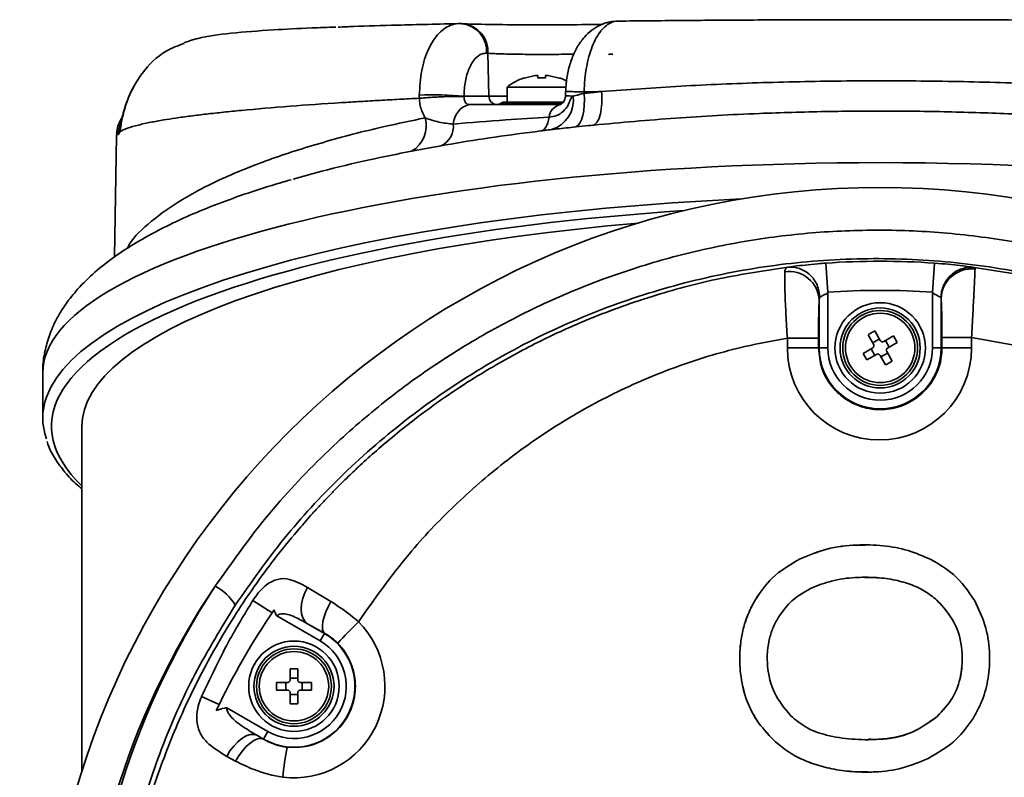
# Model space of a CAD drawing. Header units: millimetres. Extents: x 8 to 345, y 77 to 290.
# Tile 21 of 30: x 286.22 to 288.76, y 138.24 to 140.19. Entities that reach past the tile are written whole.
import ezdxf

# ---------------------------------------------------------------- set-up
doc = ezdxf.new("R2010")
doc.units = ezdxf.units.MM

msp = doc.modelspace()

# ---------------------------------------------------------------- linework, layer by layer
at = {"color": 7, "linetype": 'Continuous', "lineweight": 35}
for p, q in [((287.356611, 140.184744), (287.36015, 140.184691)), ((287.363491, 140.18454), (287.36015, 140.184691)), ((287.427678, 140.108438), (287.424337, 140.108589)), ((287.427678, 140.108438), (287.430186, 139.997846)), ((287.739123, 140.105556), (287.748962, 140.106172)), ((287.739123, 140.105556), (287.739123, 140.10608)), ((287.549637, 140.050795), (287.521307, 140.044622)), ((287.521307, 140.044622), (287.549637, 140.050795)), ((287.556342, 140.050795), (287.556342, 140.044622)), ((287.576012, 140.044622), (287.576012, 140.050795)), ((287.582717, 140.050795), (287.611047, 140.044622)), ((287.611047, 140.044622), (287.582717, 140.050795)), ((286.523816, 140.037414), (286.523949, 140.037152)), ((287.476772, 140.021307), (287.476772, 139.982785)), ((287.476772, 140.021307), (287.629135, 140.021307)), ((287.365858, 139.997846), (287.365797, 139.996782)), ((287.365858, 139.997846), (287.430186, 139.997846)), ((287.430186, 139.997846), (287.476772, 139.997846)), ((287.627706, 140.009819), (287.627327, 139.998388)), ((287.675546, 140.008594), (287.67542, 140.004907)), ((287.379345, 139.97608), (287.612628, 139.97608)), ((287.62111, 139.98055), (287.463045, 139.98055)), ((287.46975, 139.982785), (287.623281, 139.982785)), ((286.482824, 139.923982), (286.479284, 139.906076)), ((286.470998, 139.895339), (286.465558, 139.583644)), ((286.476074, 139.899216), (286.472124, 139.899216)), ((286.479284, 139.906076), (286.476074, 139.899216)), ((287.582888, 139.910705), (287.567216, 139.908889)), ((288.297616, 139.567535), (288.302976, 139.492571)), ((288.578144, 139.567535), (288.572784, 139.492571)), ((288.303194, 139.489517), (288.303194, 139.349135)), ((288.572566, 139.349135), (288.572566, 139.489517)), ((288.280851, 139.349135), (288.280851, 139.472281)), ((288.59491, 139.476087), (288.59491, 139.349135)), ((288.406928, 139.383077), (288.421093, 139.358542)), ((288.438127, 139.368377), (288.423962, 139.392911)), ((288.19882, 139.349135), (288.19882, 139.374008)), ((288.279071, 139.37397), (288.279071, 139.349135)), ((288.418778, 139.362552), (288.435812, 139.372386)), ((288.471822, 139.380087), (288.447287, 139.365922)), ((288.451297, 139.368237), (288.461131, 139.351203)), ((288.457122, 139.348888), (288.481656, 139.363053)), ((288.481656, 139.363053), (288.471822, 139.380087)), ((288.67317, 139.376198), (288.597015, 139.376198)), ((288.597015, 139.349135), (288.597015, 139.376198)), ((288.67317, 139.376198), (288.67317, 139.349135)), ((288.279071, 139.349135), (288.19882, 139.349135)), ((288.279071, 139.349135), (288.280851, 139.349135)), ((288.280851, 139.349135), (288.303194, 139.349135)), ((288.418639, 139.349382), (288.394104, 139.335217)), ((288.394104, 139.335217), (288.403939, 139.318183)), ((288.403939, 139.318183), (288.428473, 139.332348)), ((288.424464, 139.330033), (288.414629, 139.347067)), ((288.456982, 139.335719), (288.439948, 139.325884)), ((288.468832, 139.315194), (288.454667, 139.339729)), ((288.59491, 139.349135), (288.572566, 139.349135)), ((288.597015, 139.349135), (288.59491, 139.349135)), ((288.597015, 139.349135), (288.67317, 139.349135)), ((288.437633, 139.329894), (288.451798, 139.305359)), ((286.280974, 139.28451), (286.280974, 139.16881)), ((286.381555, 139.145671), (286.381555, 138.256706)), ((288.232169, 138.805991), (288.23211, 138.805991)), ((288.398631, 138.758217), (288.398572, 138.758217)), ((286.962981, 138.732145), (287.023194, 138.695893)), ((288.117485, 138.702161), (288.117426, 138.702161)), ((288.584071, 138.699153), (288.584013, 138.699153)), ((286.821952, 138.69815), (286.871536, 138.66636)), ((286.995389, 138.594073), (286.883777, 138.658513)), ((286.962804, 138.638687), (287.006561, 138.613424)), ((287.006917, 138.614041), (286.962804, 138.638687)), ((287.006561, 138.613424), (286.995389, 138.594073)), ((287.006917, 138.614041), (287.006561, 138.613424)), ((286.937881, 138.522302), (286.918211, 138.522302)), ((286.918211, 138.522302), (286.918211, 138.493972)), ((286.937881, 138.493972), (286.937881, 138.522302)), ((286.918211, 138.498602), (286.937881, 138.498602)), ((286.911506, 138.487267), (286.883176, 138.487267)), ((286.906876, 138.467598), (286.906876, 138.487267)), ((286.972916, 138.487267), (286.944586, 138.487267)), ((286.949216, 138.487267), (286.949216, 138.467598)), ((286.690241, 138.451171), (286.73555, 138.43062)), ((286.883176, 138.467598), (286.911506, 138.467598)), ((286.918211, 138.460892), (286.918211, 138.432562)), ((286.937881, 138.456262), (286.918211, 138.456262)), ((286.937881, 138.432562), (286.937881, 138.460892)), ((286.944586, 138.467598), (286.972916, 138.467598)), ((286.755166, 138.421723), (286.860703, 138.360791)), ((286.918211, 138.432562), (286.937881, 138.432562)), ((288.584665, 138.39933), (288.584607, 138.39933)), ((286.849531, 138.341441), (286.832623, 138.351203)), ((286.832623, 138.351203), (286.849394, 138.341203)), ((286.849531, 138.341441), (286.860703, 138.360791)), ((286.849394, 138.341203), (286.849531, 138.341441)), ((288.163841, 138.338187), (288.163783, 138.338187)), ((288.407578, 138.339848), (288.407637, 138.339848)), ((286.777798, 138.284456), (286.755029, 138.296846))]:
    msp.add_line(p, q, dxfattribs=at)
at = {"color": 7, "linetype": 'Continuous', "lineweight": 35, "flags": 128}
for points in [[(287.739123, 140.10608), (287.740352, 140.106091), (287.741581, 140.106103), (287.742811, 140.106114), (287.744041, 140.106126), (287.745271, 140.106137), (287.746501, 140.106149), (287.747731, 140.10616), (287.748962, 140.106172)], [(287.653746, 139.918402), (287.659342, 139.921979), (287.66436, 139.928178), (287.668645, 139.936807), (287.672064, 139.947598), (287.67451, 139.960216), (287.675909, 139.974269), (287.676215, 139.989322), (287.67542, 140.004907)], [(287.562875, 139.908203), (287.566581, 139.908765), (287.570109, 139.910537), (287.57341, 139.913496), (287.576438, 139.917601), (287.579153, 139.922796), (287.581518, 139.929008), (287.583499, 139.936154), (287.585069, 139.944135)], [(286.476074, 139.899216), (286.477723, 139.913908), (286.480722, 139.92448)], [(286.962981, 138.732145), (286.955927, 138.718378), (286.950673, 138.704142), (286.947426, 138.689996), (286.946313, 138.676492), (286.947377, 138.664161), (286.950577, 138.653484), (286.955787, 138.64488), (286.962804, 138.638687)], [(287.023194, 138.695893), (287.016125, 138.682491), (287.010185, 138.669062), (287.005597, 138.656112), (287.002535, 138.64413), (287.001115, 138.63357), (287.001389, 138.624828), (287.003348, 138.618235), (287.006917, 138.614041)], [(286.832623, 138.351203), (286.824515, 138.353563), (286.815099, 138.352965), (286.804771, 138.349435), (286.793969, 138.34312), (286.783149, 138.334287), (286.772765, 138.32331), (286.763259, 138.310652), (286.755029, 138.296846)], [(286.849394, 138.341203), (286.842478, 138.342888), (286.834224, 138.34169), (286.824976, 138.337657), (286.815118, 138.330958), (286.805059, 138.321871), (286.795218, 138.310774), (286.786003, 138.298127), (286.777798, 138.284456)]]:
    msp.add_lwpolyline(points, dxfattribs=at)
at = {"color": 7, "linetype": 'Continuous', "lineweight": 35}
for centre, radius in [((288.43788, 137.605729), 2.156907), ((288.43788, 139.349135), 0.116543), ((288.43788, 139.349135), 0.103132), ((288.43788, 139.349135), 0.096427), ((288.43788, 139.349135), 0.089405), ((286.928046, 138.477432), 0.116543), ((286.928046, 138.477432), 0.103132), ((286.928046, 138.477432), 0.096427), ((286.928046, 138.477432), 0.089405)]:
    msp.add_circle(centre, radius, dxfattribs=at)
for centre, radius, start, end in [((287.351896, 140.11261), 0.072552, 356.822856, 83.467307), ((287.355237, 140.112459), 0.072552, 356.822857, 83.467308), ((287.566177, 139.906791), 0.145284, 108.047821, 127.979872), ((287.566177, 139.906791), 0.145284, 63.538332, 71.960662), ((287.289244, 139.119877), 0.881306, 85.012882, 92.4969), ((287.451092, 139.996948), 0.020926, 177.539807, 265.734381), ((287.569012, 139.987259), 0.078716, 286.725086, 7.83931), ((287.626071, 139.442521), 0.555868, 87.843074, 89.870531), ((287.392217, 139.923818), 0.053823, 103.836025, 177.663416), ((287.449634, 139.998431), 0.022351, 270, 306.869898), ((287.46975, 139.97161), 0.011176, 90, 126.869898), ((287.622813, 139.939434), 0.038035, 105.531894, 172.900061), ((287.193692, 139.921058), 0.074967, 299.886395, 16.143958), ((286.549324, 139.89785), 0.07823, 147.10963, 177.568126), ((287.283546, 139.920017), 0.055218, 295.473953, 6.233961), ((288.43788, 137.605729), 1.966814, 85.910463, 94.089537), ((288.203541, 139.468548), 0.0774, 2.764476, 98.311833), ((288.672964, 139.474598), 0.078068, 83.127118, 178.907414), ((288.43788, 137.605729), 1.891659, 85.859937, 94.140063), ((288.435995, 139.349135), 0.237175, 180, 0), ((288.43788, 139.349135), 0.15703, 180, 0), ((288.43788, 139.349135), 0.134686, 180, 0), ((288.403171, 137.605729), 2.022798, 146.059527, 213.940473), ((286.667621, 138.622253), 0.126625, 30.423011, 63.0443), ((288.43788, 137.605729), 1.891659, 145.613766, 154.678223), ((286.92616, 138.477432), 0.23614, 263.471171, 44.63353), ((287.856022, 137.845596), 1.10305, 133.680593, 137.668462), ((286.928046, 138.477432), 0.15703, 240, 60), ((286.928046, 138.477432), 0.134686, 240, 60), ((287.699348, 138.170344), 0.803314, 169.225016, 174.823405)]:
    msp.add_arc(centre, radius, start, end, dxfattribs=at)
for centre, major_axis, ratio, start_param, end_param in [((287.566177, 140.187715), (0.23821, 0), 0.02618593, 3.66578516, 5.4371549), ((288.43788, 139.28451), (2.156907, 0), 0.25128914, 1.57079633, 3.141472), ((288.43788, 139.28451), (2.156907, 0), 0.25128914, 0.71461919, 1.57079633), ((288.43788, 139.16881), (2.156907, 0), 0.26517252, 1.73712211, 3.047386), ((288.43788, 139.147221), (2.134555, 0), 0.26794919, 1.80895157, 2.58689574), ((288.43788, 139.145671), (2.056325, 0), 0.26794919, 1.87845432, 3.14159265), ((288.43788, 139.147221), (2.134555, 0), 0.26794919, 2.58689574, 3.41316323), ((288.43788, 139.16881), (2.156907, 0), 0.26517252, 3.047386, 3.23550101), ((288.451371, 137.605729), (2.062969, 0), 0.99998906, 2.56226036, 3.72092494)]:
    msp.add_ellipse(centre, major_axis=major_axis, ratio=ratio, start_param=start_param, end_param=end_param, dxfattribs=at)
for points, knots in [([(287.763831, 140.191227), (287.817034, 140.19178), (287.923419, 140.192886), (288.09114, 140.194008), (288.262977, 140.194717), (288.456776, 140.194974), (288.669337, 140.194601), (288.897695, 140.193469), (289.042781, 140.192075), (289.115285, 140.191379)], [0, 0, 0, 0, 0.123708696, 0.247366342, 0.373457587, 0.499440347, 0.666222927, 0.833201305, 1, 1, 1, 1]), ([(287.03555, 140.175748), (287.014651, 140.175001), (286.956233, 140.172911), (286.864188, 140.168341), (286.76405, 140.160523), (286.685866, 140.149983), (286.655744, 140.139267), (286.644254, 140.13518)], [0, 0, 0, 0, 0.11362855, 0.31762392, 0.58125627, 0.84026881, 1, 1, 1, 1]), ([(287.041983, 140.175813), (287.055239, 140.176328), (287.100583, 140.178089), (287.202869, 140.181169), (287.301207, 140.183456), (287.356609, 140.184744)], [0, 0, 0, 0, 0.15281038, 0.52270435, 1, 1, 1, 1]), ([(287.25085, 140.000346), (287.252153, 140.022083), (287.254756, 140.065516), (287.273448, 140.121728), (287.300842, 140.163353), (287.330373, 140.182443), (287.349574, 140.185021), (287.356624, 140.184744), (287.356624, 140.184744)], [0, 0, 0, 0, 0.21789327, 0.43537159, 0.65333324, 0.87305674, 0.99999554, 1, 1, 1, 1]), ([(287.764317, 140.190931), (287.75659, 140.190693), (287.740197, 140.190188), (287.716505, 140.181799), (287.694375, 140.168316), (287.675154, 140.150058), (287.658549, 140.12713), (287.644761, 140.099163), (287.634609, 140.066691), (287.629025, 140.036113), (287.628252, 140.016894), (287.627967, 140.009812)], [0, 0, 0, 0, 0.09340351, 0.19814374, 0.30387983, 0.41077157, 0.52712298, 0.65257553, 0.78691434, 0.92148127, 1, 1, 1, 1]), ([(287.763831, 140.191227), (287.763831, 140.191227), (287.754258, 140.191715), (287.734826, 140.185484), (287.708685, 140.155579), (287.688425, 140.108549), (287.677877, 140.056593), (287.675708, 140.022114), (287.675545, 140.008595), (287.675545, 140.008594)], [0, 0, 0, 0, 0.00000459, 0.21533276, 0.43050007, 0.6460224, 0.86113448, 0.99999541, 1, 1, 1, 1]), ([(286.64487, 140.133763), (286.629097, 140.127893), (286.586984, 140.11222), (286.548267, 140.07342), (286.52834, 140.043701), (286.523949, 140.037152)], [0, 0, 0, 0, 0.3182744, 0.84977469, 1, 1, 1, 1]), ([(287.424337, 140.108589), (287.420485, 140.108323), (287.409971, 140.107595), (287.39373, 140.095694), (287.378562, 140.070852), (287.368138, 140.037034), (287.366618, 140.01091), (287.365858, 139.997846)], [0, 0, 0, 0, 0.12744583, 0.34791756, 0.56599041, 0.78297711, 1, 1, 1, 1]), ([(287.649217, 140.106331), (287.642746, 140.106151), (287.621616, 140.105564), (287.576971, 140.105239), (287.522927, 140.105425), (287.473375, 140.106338), (287.442949, 140.10748), (287.430586, 140.108256), (287.427678, 140.108438)], [0, 0, 0, 0, 0.09296925, 0.3036109, 0.51413667, 0.72463808, 0.93521718, 1, 1, 1, 1]), ([(287.556342, 140.050795), (287.55627, 140.050872), (287.556124, 140.051027), (287.554982, 140.051126), (287.553301, 140.051107), (287.551415, 140.050985), (287.550157, 140.05085), (287.549637, 140.050795)], [0, 0, 0, 0, 0.21361365, 0.42729606, 0.63945843, 0.85095919, 1, 1, 1, 1]), ([(287.556342, 140.044622), (287.559621, 140.044769), (287.566177, 140.045064), (287.572733, 140.044769), (287.576012, 140.044622)], [0, 0, 0, 0, 0.49999997, 1, 1, 1, 1]), ([(287.582717, 140.050795), (287.581969, 140.050872), (287.580473, 140.051027), (287.57847, 140.051126), (287.576958, 140.051107), (287.576134, 140.050985), (287.576047, 140.05085), (287.576012, 140.050795)], [0, 0, 0, 0, 0.213613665, 0.427296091, 0.639458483, 0.850959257, 1, 1, 1, 1]), ([(286.523949, 140.037152), (286.517814, 140.026362), (286.504127, 140.002294), (286.490619, 139.963317), (286.482928, 139.928106), (286.480314, 139.911397), (286.479291, 139.906076), (286.479291, 139.906076)], [0, 0, 0, 0, 0.23172773, 0.5169041, 0.78350805, 0.99999163, 1, 1, 1, 1]), ([(286.520136, 140.030336), (286.517325, 140.025774), (286.508489, 140.011438), (286.4983, 139.986643), (286.489751, 139.960293), (286.484965, 139.940558), (286.482619, 139.929518), (286.481463, 139.924361), (286.481443, 139.924283), (286.481437, 139.924258)], [0, 0, 0, 0, 0.11479578, 0.36074837, 0.57997802, 0.75215425, 0.88662184, 0.96320756, 1, 1, 1, 1]), ([(287.720388, 140.009828), (287.787987, 140.01472), (287.923188, 140.024505), (288.135624, 140.033451), (288.352341, 140.037826), (288.571159, 140.037324), (288.767513, 140.032731), (288.93966, 140.02551), (289.038668, 140.019814), (289.087435, 140.016614), (289.087436, 140.016614)], [0, 0, 0, 0, 0.15424312, 0.30849333, 0.46470876, 0.62141586, 0.77763286, 0.88881739, 0.99999904, 1, 1, 1, 1]), ([(287.250988, 139.992366), (287.233729, 139.9915), (287.199037, 139.989758), (287.148486, 139.987007), (287.098811, 139.984138), (287.019125, 139.979222), (286.912111, 139.97171), (286.822667, 139.964041), (286.769063, 139.958802), (286.746305, 139.956472), (286.724119, 139.954087), (286.702546, 139.951647), (286.68163, 139.949153), (286.661417, 139.946604), (286.641951, 139.943999), (286.618395, 139.940648), (286.589877, 139.936173), (286.556983, 139.930212), (286.525009, 139.923148), (286.496325, 139.91498), (286.485186, 139.909144), (286.47928, 139.906049)], [0, 0, 0, 0, 0.03998945, 0.08038267, 0.12117982, 0.16238105, 0.28316644, 0.41255857, 0.43899971, 0.46577357, 0.4928802, 0.52031962, 0.54809188, 0.57619702, 0.60463505, 0.63340603, 0.6850779, 0.74757266, 0.82089084, 0.90503305, 1, 1, 1, 1]), ([(287.250989, 139.992375), (287.250989, 139.992376), (287.250881, 139.995032), (287.250865, 139.997689), (287.25085, 140.000346)], [0, 0, 0, 0, 0.00016791, 1, 1, 1, 1]), ([(287.25099, 139.992376), (287.255587, 139.992792), (287.264781, 139.993625), (287.280631, 139.994742), (287.297117, 139.995696), (287.31369, 139.996439), (287.329576, 139.996942), (287.344007, 139.997174), (287.356609, 139.99715), (287.362733, 139.996905), (287.365794, 139.996782)], [0, 0, 0, 0, 0.124999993, 0.249999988, 0.374999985, 0.499999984, 0.624999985, 0.749999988, 0.874999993, 1, 1, 1, 1]), ([(287.265703, 139.941903), (287.264804, 139.943507), (287.258705, 139.954396), (287.252866, 139.971551), (287.251418, 139.987616), (287.25099, 139.992366)], [0, 0, 0, 0, 0.1085241, 0.736418, 1, 1, 1, 1]), ([(287.365794, 139.996783), (287.365933, 139.994399), (287.366143, 139.990779), (287.367638, 139.985363), (287.370012, 139.980678), (287.374087, 139.976851), (287.377602, 139.976336), (287.379345, 139.97608)], [0, 0, 0, 0, 0.20605329, 0.31288966, 0.54204854, 0.77289479, 1, 1, 1, 1]), ([(287.585069, 139.944135), (287.591644, 139.944908), (287.604798, 139.946454), (287.622089, 139.957911), (287.635542, 139.97399), (287.640019, 139.991735), (287.645621, 139.996764), (287.646992, 139.997996)], [0, 0, 0, 0, 0.230207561, 0.460499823, 0.688857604, 0.923839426, 1, 1, 1, 1]), ([(287.627217, 139.998474), (287.627112, 139.996708), (287.626874, 139.992715), (287.62486, 139.986966), (287.621737, 139.981759), (287.617445, 139.977597), (287.613817, 139.976085), (287.613172, 139.976168), (287.612884, 139.976205)], [0, 0, 0, 0, 0.09666136, 0.21853468, 0.35794029, 0.5193524, 0.78583089, 1, 1, 1, 1]), ([(287.628141, 140.009802), (287.628062, 140.00982), (287.627842, 140.00987), (287.631335, 140.009824), (287.638149, 140.009674), (287.648188, 140.009408), (287.660667, 140.00905), (287.670586, 140.008746), (287.675545, 140.008594)], [0, 0, 0, 0, 0.09903606, 0.27922885, 0.45942163, 0.63961442, 0.81980721, 1, 1, 1, 1]), ([(287.646992, 139.997996), (287.648977, 139.998475), (287.657076, 140.00043), (287.667529, 140.002981), (287.67542, 140.004907)], [0, 0, 0, 0, 0.24510933, 1, 1, 1, 1]), ([(287.67542, 140.004907), (287.686366, 140.006132), (287.701306, 140.007804), (287.716363, 140.009401), (287.720388, 140.009828)], [0, 0, 0, 0, 0.73269754, 1, 1, 1, 1]), ([(287.720386, 140.009828), (287.709417, 140.009533), (287.694422, 140.009129), (287.679541, 140.008707), (287.675546, 140.008594)], [0, 0, 0, 0, 0.7315556, 1, 1, 1, 1]), ([(286.498334, 139.605108), (286.500347, 139.609137), (286.51231, 139.633087), (286.558666, 139.675774), (286.636902, 139.732231), (286.738914, 139.785331), (286.860725, 139.83457), (287.000691, 139.879464), (287.137492, 139.915126), (287.230322, 139.934514), (287.265703, 139.941903)], [0, 0, 0, 0, 0.0301298, 0.17912953, 0.32856693, 0.47754986, 0.62193211, 0.76673432, 0.91109387, 1, 1, 1, 1]), ([(287.265703, 139.941903), (287.277542, 139.937835), (287.301249, 139.92969), (287.326032, 139.927239), (287.338438, 139.926013)], [0, 0, 0, 0, 0.49939087, 1, 1, 1, 1]), ([(287.338438, 139.926013), (287.383043, 139.929733), (287.462803, 139.936386), (287.547665, 139.941764), (287.585069, 139.944135)], [0, 0, 0, 0, 0.55924452, 1, 1, 1, 1]), ([(289.106369, 139.92992), (289.055847, 139.934171), (288.954468, 139.942702), (288.795932, 139.951667), (288.633187, 139.95759), (288.46565, 139.960015), (288.296287, 139.958798), (288.110103, 139.953272), (287.909072, 139.942521), (287.770018, 139.929712), (287.700056, 139.923267)], [0, 0, 0, 0, 0.11103669, 0.2228111, 0.33832928, 0.45384858, 0.57271155, 0.69157418, 0.84482164, 1, 1, 1, 1]), ([(286.472124, 139.899216), (286.47291, 139.909625), (286.473966, 139.923612), (286.482209, 139.934509), (286.484318, 139.937297)], [0, 0, 0, 0, 0.74418563, 1, 1, 1, 1]), ([(287.653746, 139.918402), (287.637105, 139.916679), (287.615205, 139.914411), (287.596224, 139.912364), (287.591665, 139.911873)], [0, 0, 0, 0, 0.75980956, 1, 1, 1, 1]), ([(287.700056, 139.923267), (287.695912, 139.922845), (287.680406, 139.921266), (287.66502, 139.919613), (287.653746, 139.918402)], [0, 0, 0, 0, 0.26729756, 1, 1, 1, 1]), ([(286.472125, 139.899214), (286.471922, 139.898832), (286.471513, 139.898064), (286.47124, 139.896906), (286.470832, 139.895993), (286.471138, 139.895469), (286.471216, 139.895336)], [0, 0, 0, 0, 0.29551851, 0.59422715, 0.89612601, 1, 1, 1, 1]), ([(286.472126, 139.899216), (286.472126, 139.899216), (286.471455, 139.899766), (286.472091, 139.900289), (286.472728, 139.900812)], [0, 0, 0, 0, 0.00002156, 1, 1, 1, 1]), ([(287.562875, 139.908203), (287.523572, 139.903084), (287.444768, 139.89282), (287.360768, 139.879444), (287.315676, 139.871621), (287.307296, 139.870167)], [0, 0, 0, 0, 0.44753231, 0.89732403, 1, 1, 1, 1]), ([(287.591665, 139.911873), (287.586197, 139.911237), (287.580239, 139.910543), (287.573756, 139.909658), (287.573223, 139.909585)], [0, 0, 0, 0, 0.91770251, 1, 1, 1, 1]), ([(287.307296, 139.870167), (287.294274, 139.867842), (287.268241, 139.863193), (287.243442, 139.858437), (287.231046, 139.85606)], [0, 0, 0, 0, 0.5001713, 1, 1, 1, 1]), ([(287.231046, 139.85606), (287.194504, 139.848731), (287.113959, 139.832578), (287.01172, 139.808345), (286.950326, 139.790599), (286.925982, 139.783562)], [0, 0, 0, 0, 0.33384929, 0.7358459, 1, 1, 1, 1]), ([(286.920483, 139.782405), (286.907355, 139.778705), (286.865116, 139.766799), (286.799024, 139.745031), (286.722004, 139.71706), (286.650127, 139.68717), (286.583155, 139.655299), (286.521345, 139.621162), (286.464921, 139.584427), (286.414491, 139.544826), (286.3728, 139.504097), (286.339899, 139.463132), (286.315291, 139.423032), (286.297099, 139.382131), (286.285563, 139.339295), (286.280338, 139.306418), (286.281396, 139.287896), (286.281581, 139.284654)], [0, 0, 0, 0, 0.03480307, 0.11198223, 0.18988074, 0.26861295, 0.34830645, 0.4290747, 0.51092962, 0.59355467, 0.67528983, 0.74374088, 0.80762202, 0.86784962, 0.92560665, 0.98697709, 1, 1, 1, 1]), ([(286.72502, 138.735121), (286.76762, 138.795322), (286.853331, 138.916449), (286.994255, 139.066681), (287.135568, 139.19272), (287.275057, 139.297137), (287.423936, 139.389919), (287.580008, 139.469453), (287.740549, 139.534674), (287.905766, 139.586239), (288.076101, 139.623852), (288.250111, 139.646936), (288.425057, 139.654976), (288.601404, 139.648101), (288.778251, 139.625711), (288.952781, 139.587902), (289.122125, 139.535408), (289.286866, 139.468456), (289.447036, 139.386341), (289.596961, 139.291888), (289.734645, 139.187744), (289.860944, 139.074561), (289.979603, 138.95034), (290.050203, 138.858488), (290.085502, 138.812563)], [0, 0, 0, 0, 0.055309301, 0.111283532, 0.154865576, 0.198448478, 0.24329866, 0.288149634, 0.331857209, 0.375565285, 0.420484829, 0.465404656, 0.510075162, 0.554745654, 0.60069525, 0.646644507, 0.691419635, 0.736194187, 0.782300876, 0.828406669, 0.870710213, 0.913013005, 0.956506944, 1, 1, 1, 1]), ([(290.016306, 138.777906), (289.970503, 138.835812), (289.878749, 138.95181), (289.718511, 139.104122), (289.541175, 139.241195), (289.345788, 139.358026), (289.135284, 139.453003), (288.916197, 139.5228), (288.691292, 139.566002), (288.463632, 139.583232), (288.237412, 139.574483), (288.015503, 139.539779), (287.800362, 139.481012), (287.592983, 139.398585), (287.396258, 139.292669), (287.212161, 139.165361), (287.046446, 139.020167), (286.899126, 138.860997), (286.817582, 138.74458), (286.776811, 138.686373)], [0, 0, 0, 0, 0.0574531, 0.11509155, 0.17255444, 0.23330371, 0.29425709, 0.35501501, 0.4154519, 0.47607936, 0.53651822, 0.59545817, 0.65457342, 0.71350869, 0.77212325, 0.83091729, 0.88952217, 0.94476238, 1, 1, 1, 1]), ([(288.199677, 139.556924), (288.204978, 139.557744), (288.215652, 139.559395), (288.243727, 139.5628), (288.272304, 139.565621), (288.290833, 139.567022), (288.297616, 139.567535)], [0, 0, 0, 0, 0.27499426, 0.55361861, 0.83657464, 1, 1, 1, 1]), ([(288.578144, 139.567535), (288.589956, 139.566607), (288.613483, 139.564757), (288.644653, 139.561344), (288.669287, 139.558101), (288.676756, 139.556788), (288.680467, 139.556135)], [0, 0, 0, 0, 0.25364682, 0.50521591, 0.75414628, 1, 1, 1, 1]), ([(288.502414, 135.639974), (288.496059, 135.639776), (288.483281, 135.639379), (288.464004, 135.639018), (288.40623, 135.638467), (288.312214, 135.641272), (288.185472, 135.653537), (288.067596, 135.67248), (287.959394, 135.696429), (287.860897, 135.723898), (287.772016, 135.753527), (287.69253, 135.784102), (287.6194, 135.815742), (287.550311, 135.848899), (287.483151, 135.884412), (287.418505, 135.921829), (287.356394, 135.960973), (287.27094, 136.01935), (287.1668, 136.100103), (287.054317, 136.203154), (286.957191, 136.306406), (286.873092, 136.408944), (286.797257, 136.515163), (286.729757, 136.624206), (286.670503, 136.735377), (286.614115, 136.859549), (286.563126, 136.997387), (286.520539, 137.149046), (286.490531, 137.301585), (286.472814, 137.453904), (286.467385, 137.595082), (286.471369, 137.726257), (286.482715, 137.849053), (286.49976, 137.957443), (286.519452, 138.05058), (286.539107, 138.127989), (286.56234, 138.205939), (286.589289, 138.284243), (286.619508, 138.361242), (286.653147, 138.437375), (286.690465, 138.513049), (286.732657, 138.589931), (286.777935, 138.664219), (286.826177, 138.736046), (286.878234, 138.806802), (286.921765, 138.860589), (286.953997, 138.897996), (286.971828, 138.918133), (286.990337, 138.938461), (287.009538, 138.958961), (287.029446, 138.979609), (287.049236, 138.999539), (287.072274, 139.022094), (287.102169, 139.050374), (287.143729, 139.087788), (287.190432, 139.127187), (287.248611, 139.173131), (287.314571, 139.221209), (287.387572, 139.269251), (287.455446, 139.309903), (287.517077, 139.343809), (287.576589, 139.373903), (287.633751, 139.400478), (287.727134, 139.440436), (287.856435, 139.486357), (288.027068, 139.531448), (288.141358, 139.548317), (288.199679, 139.556924)], [0, 0, 0, 0, 0.00317578, 0.00638585, 0.0096302, 0.03203613, 0.05332513, 0.07319011, 0.09163069, 0.10864654, 0.12423737, 0.13840288, 0.15116292, 0.16401722, 0.17665839, 0.18908639, 0.20130122, 0.21330286, 0.24074225, 0.26699771, 0.28936148, 0.31142977, 0.33311925, 0.35442999, 0.37536207, 0.39591561, 0.422409, 0.44857443, 0.47438769, 0.49984921, 0.52495941, 0.54476056, 0.56524538, 0.58641624, 0.59945051, 0.612733, 0.6262641, 0.64004415, 0.65407348, 0.66756915, 0.68162218, 0.69623269, 0.71140074, 0.72511454, 0.7395021, 0.75533957, 0.75972747, 0.76421483, 0.76880164, 0.77348789, 0.77827358, 0.7831587, 0.78754667, 0.79441341, 0.80375859, 0.81553802, 0.82499571, 0.84086652, 0.85638129, 0.86872259, 0.88045307, 0.89157287, 0.90208212, 0.91198096, 0.94236708, 0.97059118, 1, 1, 1, 1]), ([(288.19882, 139.37397), (288.19882, 139.373971), (288.197444, 139.394522), (288.194988, 139.436086), (288.192686, 139.490741), (288.191938, 139.527286), (288.19224, 139.540327), (288.192352, 139.545135)], [0, 0, 0, 0, 0.00000606, 0.27900116, 0.5588497, 0.8373692, 1, 1, 1, 1]), ([(288.192352, 139.545135), (288.192889, 139.548592), (288.193816, 139.554561), (288.197691, 139.556531), (288.199679, 139.556918), (288.199679, 139.556918)], [0, 0, 0, 0, 0.57917323, 0.9999777, 1, 1, 1, 1]), ([(288.282297, 139.479283), (288.28187, 139.484743), (288.281017, 139.495663), (288.275728, 139.511324), (288.267751, 139.525582), (288.257144, 139.537806), (288.244447, 139.547482), (288.230207, 139.554103), (288.215016, 139.557688), (288.204791, 139.557179), (288.199679, 139.556924)], [0, 0, 0, 0, 0.125000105, 0.25000018, 0.375000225, 0.50000024, 0.625000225, 0.75000018, 0.875000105, 1, 1, 1, 1]), ([(288.680465, 139.556136), (288.675092, 139.556444), (288.664347, 139.55706), (288.648401, 139.553579), (288.633479, 139.547016), (288.620209, 139.537349), (288.609168, 139.525091), (288.600926, 139.510762), (288.595539, 139.495005), (288.594779, 139.484012), (288.594399, 139.478516)], [0, 0, 0, 0, 0.12499994, 0.2499999, 0.37499987, 0.49999986, 0.62499987, 0.74999989, 0.87499994, 1, 1, 1, 1]), ([(288.682306, 139.552106), (288.68208, 139.546018), (288.681627, 139.533856), (288.679626, 139.492575), (288.676781, 139.438879), (288.67441, 139.397248), (288.67317, 139.376177), (288.67317, 139.376177)], [0, 0, 0, 0, 0.246814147, 0.493047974, 0.740518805, 0.999994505, 1, 1, 1, 1]), ([(288.680464, 139.556136), (288.738999, 139.5473), (288.848778, 139.530728), (288.968175, 139.499032), (289.040705, 139.476398), (289.074418, 139.465167), (289.106496, 139.453853), (289.136956, 139.442524), (289.165815, 139.431258), (289.227328, 139.406148), (289.319219, 139.363961), (289.437521, 139.29933), (289.547675, 139.229116), (289.649625, 139.154326), (289.74347, 139.075947), (289.833899, 138.990318), (289.921442, 138.89701), (289.976253, 138.827534), (290.00354, 138.792946)], [0, 0, 0, 0, 0.11316368, 0.21223365, 0.23585606, 0.25851103, 0.28019856, 0.30091867, 0.32067139, 0.33945672, 0.42800607, 0.51389256, 0.5971164, 0.67767783, 0.75557708, 0.83081435, 0.91577175, 1, 1, 1, 1]), ([(288.680464, 139.556129), (288.680464, 139.556129), (288.681778, 139.555769), (288.682042, 139.553937), (288.682306, 139.552106)], [0, 0, 0, 0, 0.00003961, 1, 1, 1, 1]), ([(288.303194, 139.489517), (288.301742, 139.489021), (288.297717, 139.48765), (288.291653, 139.484937), (288.285738, 139.481697), (288.283434, 139.480081), (288.282296, 139.479282)], [0, 0, 0, 0, 0.15965239, 0.44233556, 0.7245132, 1, 1, 1, 1]), ([(288.301312, 139.492452), (288.301894, 139.491548), (288.302523, 139.490571), (288.303147, 139.489591), (288.303194, 139.489517)], [0, 0, 0, 0, 0.92414961, 1, 1, 1, 1]), ([(288.572566, 139.489517), (288.572613, 139.489591), (288.573238, 139.490571), (288.573867, 139.491548), (288.574448, 139.492452)], [0, 0, 0, 0, 0.07585039, 1, 1, 1, 1]), ([(288.594399, 139.478515), (288.593648, 139.479124), (288.592881, 139.479745), (288.590243, 139.481479), (288.586789, 139.483536), (288.580203, 139.486808), (288.575098, 139.488619), (288.572566, 139.489517)], [0, 0, 0, 0, 0.23928958, 0.24418381, 0.49625685, 0.75018599, 1, 1, 1, 1]), ([(288.280851, 139.472281), (288.280686, 139.469529), (288.280239, 139.462056), (288.279638, 139.441082), (288.279162, 139.409646), (288.279101, 139.385861), (288.279071, 139.37397)], [0, 0, 0, 0, 0.16198088, 0.43990117, 0.71999045, 1, 1, 1, 1]), ([(288.282297, 139.479276), (288.282122, 139.479096), (288.28173, 139.47869), (288.281025, 139.476655), (288.280927, 139.47418), (288.280851, 139.472281)], [0, 0, 0, 0, 0.15773963, 0.35416003, 1, 1, 1, 1]), ([(288.59491, 139.476087), (288.594878, 139.476726), (288.594824, 139.477832), (288.594525, 139.478308), (288.594399, 139.478509)], [0, 0, 0, 0, 0.57753114, 1, 1, 1, 1]), ([(288.597015, 139.376198), (288.596983, 139.388218), (288.59692, 139.411705), (288.596442, 139.442197), (288.595766, 139.465645), (288.595195, 139.472606), (288.59491, 139.476087)], [0, 0, 0, 0, 0.25972383, 0.50752546, 0.75372974, 1, 1, 1, 1]), ([(288.423962, 139.392911), (288.421081, 139.391346), (288.415318, 139.388215), (288.409725, 139.384789), (288.406928, 139.383077)], [0, 0, 0, 0, 0.49999997, 1, 1, 1, 1]), ([(288.198817, 139.374008), (288.16226, 139.367395), (288.068703, 139.350471), (287.921402, 139.306435), (287.76107, 139.239379), (287.609193, 139.15532), (287.468478, 139.056633), (287.339317, 138.944122), (287.210793, 138.808866), (287.136098, 138.70282), (287.094199, 138.643335)], [0, 0, 0, 0, 0.08174079, 0.2091924, 0.33742676, 0.46360734, 0.59050124, 0.71494455, 0.84010238, 1, 1, 1, 1]), ([(288.418639, 139.349382), (288.41925, 139.349819), (288.420473, 139.350693), (288.421636, 139.352684), (288.422106, 139.354896), (288.421876, 139.356941), (288.421322, 139.358074), (288.421093, 139.358542)], [0, 0, 0, 0, 0.21361367, 0.42729609, 0.63945848, 0.85095926, 1, 1, 1, 1]), ([(288.438127, 139.368377), (288.438564, 139.367765), (288.439438, 139.366542), (288.441429, 139.365379), (288.443641, 139.364909), (288.445686, 139.365139), (288.446819, 139.365693), (288.447287, 139.365922)], [0, 0, 0, 0, 0.21361365, 0.42729606, 0.63945843, 0.85095919, 1, 1, 1, 1]), ([(289.847955, 138.696004), (289.799495, 138.754334), (289.70128, 138.872554), (289.525835, 139.024822), (289.331881, 139.155683), (289.122432, 139.258923), (288.902149, 139.336256), (288.749532, 139.362878), (288.673171, 139.376198)], [0, 0, 0, 0, 0.16325698, 0.33087772, 0.49872731, 0.66644347, 0.83310683, 1, 1, 1, 1]), ([(288.279071, 139.349135), (288.280826, 139.331272), (288.284337, 139.295545), (288.311702, 139.247989), (288.352012, 139.211814), (288.402374, 139.191097), (288.456695, 139.188194), (288.508943, 139.203452), (288.553228, 139.235171), (288.584337, 139.279705), (288.596074, 139.320196), (288.596834, 139.343561), (288.597015, 139.349135)], [0, 0, 0, 0, 0.10725453, 0.2145119, 0.32181814, 0.42920224, 0.53665912, 0.64415178, 0.75162749, 0.85904099, 0.96637435, 1, 1, 1, 1]), ([(288.437633, 139.329894), (288.437196, 139.330505), (288.436322, 139.331728), (288.434332, 139.332891), (288.43212, 139.333361), (288.430075, 139.333131), (288.428942, 139.332577), (288.428473, 139.332348)], [0, 0, 0, 0, 0.21361366, 0.42729609, 0.63945848, 0.85095926, 1, 1, 1, 1]), ([(288.457122, 139.348888), (288.45651, 139.348451), (288.455287, 139.347577), (288.454124, 139.345587), (288.453654, 139.343375), (288.453884, 139.34133), (288.454438, 139.340197), (288.454667, 139.339729)], [0, 0, 0, 0, 0.21361362, 0.42729603, 0.63945841, 0.85095916, 1, 1, 1, 1]), ([(288.451798, 139.305359), (288.45468, 139.306925), (288.460443, 139.310055), (288.466036, 139.313481), (288.468832, 139.315194)], [0, 0, 0, 0, 0.50000004, 1, 1, 1, 1]), ([(286.292155, 139.107845), (286.292756, 139.105653), (286.29657, 139.091754), (286.310265, 139.066693), (286.333968, 139.03278), (286.357973, 139.005803), (286.376164, 138.990432), (286.381555, 138.985877)], [0, 0, 0, 0, 0.05079534, 0.32211636, 0.59898569, 0.88115519, 1, 1, 1, 1]), ([(288.568281, 138.804216), (288.549044, 138.812573), (288.509804, 138.829619), (288.44463, 138.841092), (288.374273, 138.8428), (288.301119, 138.834115), (288.254692, 138.815194), (288.23211, 138.805991)], [0, 0, 0, 0, 0.1810016, 0.36919017, 0.5677756, 0.78976708, 1, 1, 1, 1]), ([(288.399078, 138.840573), (288.391721, 138.84088), (288.358735, 138.842257), (288.301163, 138.833675), (288.254746, 138.81505), (288.232169, 138.805991)], [0, 0, 0, 0, 0.12847981, 0.57609465, 1, 1, 1, 1]), ([(288.23211, 138.805991), (288.206379, 138.791056), (288.160602, 138.764486), (288.130575, 138.721142), (288.117426, 138.702161)], [0, 0, 0, 0, 0.56210074, 1, 1, 1, 1]), ([(288.232169, 138.805991), (288.206437, 138.791056), (288.160661, 138.764486), (288.130633, 138.721142), (288.117485, 138.702161)], [0, 0, 0, 0, 0.56210074, 1, 1, 1, 1]), ([(288.681405, 138.69767), (288.664878, 138.721885), (288.634875, 138.765845), (288.588922, 138.792323), (288.568281, 138.804216)], [0, 0, 0, 0, 0.55084565, 1, 1, 1, 1]), ([(286.821952, 138.69815), (286.826036, 138.704185), (286.836045, 138.718975), (286.848741, 138.731858), (286.865843, 138.74555), (286.886673, 138.755604), (286.920721, 138.754959), (286.947226, 138.74065), (286.962981, 138.732145)], [0, 0, 0, 0, 0.098899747, 0.242347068, 0.264373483, 0.463568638, 0.681137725, 1, 1, 1, 1]), ([(288.584013, 138.699153), (288.573669, 138.707459), (288.552522, 138.724441), (288.513915, 138.74171), (288.470348, 138.753295), (288.425173, 138.758259), (288.374302, 138.758489), (288.320754, 138.753101), (288.283849, 138.739471), (288.266225, 138.732963)], [0, 0, 0, 0, 0.11855194, 0.24235952, 0.37565552, 0.52180435, 0.64835963, 0.83207991, 1, 1, 1, 1]), ([(288.584071, 138.699153), (288.573727, 138.707457), (288.552581, 138.724434), (288.513975, 138.741739), (288.470403, 138.753173), (288.431206, 138.758002), (288.406766, 138.757803), (288.398628, 138.757737)], [0, 0, 0, 0, 0.199321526, 0.40747937, 0.63159009, 0.877310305, 1, 1, 1, 1]), ([(288.266225, 138.732963), (288.246487, 138.722479), (288.211748, 138.704029), (288.188399, 138.672583), (288.178316, 138.659004)], [0, 0, 0, 0, 0.56818778, 1, 1, 1, 1]), ([(288.117426, 138.702161), (288.111689, 138.691868), (288.100233, 138.671314), (288.088101, 138.637936), (288.079877, 138.603017), (288.075623, 138.563137), (288.076482, 138.511571), (288.088232, 138.45076), (288.117297, 138.387797), (288.148192, 138.354825), (288.163783, 138.338187)], [0, 0, 0, 0, 0.08933911, 0.17838555, 0.2685199, 0.36108436, 0.48210337, 0.65880007, 0.82782669, 1, 1, 1, 1]), ([(288.117485, 138.702161), (288.111747, 138.691868), (288.100292, 138.671314), (288.088159, 138.637936), (288.079935, 138.603017), (288.075682, 138.563137), (288.07654, 138.511571), (288.088291, 138.45076), (288.117355, 138.387797), (288.148251, 138.354825), (288.163841, 138.338187)], [0, 0, 0, 0, 0.08933911, 0.17838555, 0.2685199, 0.36108436, 0.48210337, 0.65880007, 0.82782669, 1, 1, 1, 1]), ([(288.584607, 138.39933), (288.598951, 138.414729), (288.627254, 138.445113), (288.648586, 138.506053), (288.651455, 138.572829), (288.63418, 138.644038), (288.60074, 138.680776), (288.584013, 138.699153)], [0, 0, 0, 0, 0.18647471, 0.36793233, 0.56194457, 0.78087621, 1, 1, 1, 1]), ([(288.584665, 138.39933), (288.59901, 138.414729), (288.627312, 138.445113), (288.648645, 138.506053), (288.651513, 138.572829), (288.634239, 138.644038), (288.600799, 138.680776), (288.584071, 138.699153)], [0, 0, 0, 0, 0.18647471, 0.36793233, 0.56194457, 0.78087621, 1, 1, 1, 1]), ([(286.776811, 138.686373), (286.741146, 138.628163), (286.668649, 138.509838), (286.583623, 138.316925), (286.517429, 138.114169), (286.473257, 137.903844), (286.452625, 137.688629), (286.455461, 137.471359), (286.4821, 137.253342), (286.533959, 137.037641), (286.610463, 136.827514), (286.694024, 136.656846), (286.755068, 136.559691), (286.776811, 136.525085)], [0, 0, 0, 0, 0.0900946, 0.18313622, 0.27646306, 0.36949496, 0.46386447, 0.55854376, 0.65291374, 0.75049373, 0.84841355, 0.94600626, 1, 1, 1, 1]), ([(286.690241, 138.451171), (286.71241, 138.498468), (286.752073, 138.583084), (286.800565, 138.662933), (286.821952, 138.69815)], [0, 0, 0, 0, 0.55896207, 1, 1, 1, 1]), ([(286.883777, 138.658513), (286.883734, 138.65859), (286.882935, 138.660029), (286.881453, 138.662867), (286.879065, 138.667942), (286.877657, 138.67174), (286.87679, 138.674079)], [0, 0, 0, 0, 0.015482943, 0.289109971, 0.562133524, 1, 1, 1, 1]), ([(287.023194, 138.695893), (287.042359, 138.683323), (287.066706, 138.667355), (287.089457, 138.647599), (287.094214, 138.643323), (287.094215, 138.643323)], [0, 0, 0, 0, 0.78714464, 0.99998513, 1, 1, 1, 1]), ([(288.677321, 138.39442), (288.686741, 138.411889), (288.705713, 138.447072), (288.718936, 138.50671), (288.721096, 138.570064), (288.710865, 138.636043), (288.691229, 138.67712), (288.681405, 138.69767)], [0, 0, 0, 0, 0.18704889, 0.37671419, 0.57111801, 0.78543643, 1, 1, 1, 1]), ([(286.962804, 138.638687), (286.952021, 138.644715), (286.935263, 138.654082), (286.913242, 138.662632), (286.899842, 138.66476), (286.891845, 138.66339), (286.887235, 138.661582), (286.885035, 138.659629), (286.883777, 138.658513)], [0, 0, 0, 0, 0.42348302, 0.6581326, 0.83042008, 0.90149112, 0.94368382, 1, 1, 1, 1]), ([(288.178316, 138.659004), (288.172973, 138.649776), (288.162323, 138.631381), (288.152286, 138.600788), (288.146699, 138.566642), (288.146904, 138.519062), (288.161293, 138.457991), (288.19175, 138.420621), (288.207128, 138.401753)], [0, 0, 0, 0, 0.11466826, 0.2285715, 0.34470125, 0.48607193, 0.74050691, 1, 1, 1, 1]), ([(287.040581, 138.588411), (287.038373, 138.590563), (287.029508, 138.599205), (287.017733, 138.607812), (287.008748, 138.612986), (287.006917, 138.614041)], [0, 0, 0, 0, 0.20892646, 0.83875759, 1, 1, 1, 1]), ([(286.910197, 138.320526), (286.928054, 138.320236), (286.963766, 138.319658), (287.013865, 138.34135), (287.054145, 138.377135), (287.080232, 138.424558), (287.08918, 138.477865), (287.079909, 138.530983), (287.059915, 138.567553), (287.044243, 138.58446), (287.040581, 138.588411)], [0, 0, 0, 0, 0.13704565, 0.27409006, 0.41109178, 0.54800182, 0.68481147, 0.82155602, 0.95829911, 1, 1, 1, 1]), ([(286.883176, 138.487267), (286.883091, 138.483989), (286.882921, 138.477432), (286.883091, 138.470876), (286.883176, 138.467598)], [0, 0, 0, 0, 0.499999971, 1, 1, 1, 1]), ([(286.911506, 138.487267), (286.912254, 138.487339), (286.91375, 138.487485), (286.915753, 138.488627), (286.917265, 138.490308), (286.918089, 138.492194), (286.918176, 138.493452), (286.918211, 138.493972)], [0, 0, 0, 0, 0.21361365, 0.42729606, 0.63945843, 0.85095919, 1, 1, 1, 1]), ([(286.937881, 138.493972), (286.937953, 138.493224), (286.938099, 138.491728), (286.939241, 138.489725), (286.940922, 138.488213), (286.942808, 138.487389), (286.944066, 138.487303), (286.944586, 138.487267)], [0, 0, 0, 0, 0.21361362, 0.42729603, 0.63945841, 0.85095916, 1, 1, 1, 1]), ([(286.972916, 138.467598), (286.973001, 138.470876), (286.973172, 138.477432), (286.973001, 138.483989), (286.972916, 138.487267)], [0, 0, 0, 0, 0.50000004, 1, 1, 1, 1]), ([(286.755029, 138.296846), (286.736214, 138.30825), (286.706467, 138.32628), (286.683824, 138.358491), (286.676217, 138.387718), (286.678438, 138.417062), (286.68493, 138.438802), (286.689324, 138.449035), (286.690241, 138.451171)], [0, 0, 0, 0, 0.33975217, 0.53718246, 0.70634981, 0.85766755, 0.97029244, 1, 1, 1, 1]), ([(286.918211, 138.460892), (286.918139, 138.46164), (286.917993, 138.463136), (286.916851, 138.465139), (286.91517, 138.466652), (286.913284, 138.467475), (286.912026, 138.467562), (286.911506, 138.467598)], [0, 0, 0, 0, 0.21361367, 0.42729609, 0.63945848, 0.85095926, 1, 1, 1, 1]), ([(286.944586, 138.467598), (286.943838, 138.467525), (286.942342, 138.467379), (286.940339, 138.466237), (286.938827, 138.464556), (286.938003, 138.46267), (286.937916, 138.461412), (286.937881, 138.460892)], [0, 0, 0, 0, 0.21361366, 0.42729609, 0.63945848, 0.85095926, 1, 1, 1, 1]), ([(286.727972, 138.414794), (286.735159, 138.417417), (286.74395, 138.420625), (286.753301, 138.421582), (286.755078, 138.421716), (286.755166, 138.421723)], [0, 0, 0, 0, 0.809919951, 0.990598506, 1, 1, 1, 1]), ([(286.755166, 138.421723), (286.755182, 138.419929), (286.755209, 138.416929), (286.757424, 138.41025), (286.763184, 138.401113), (286.77536, 138.388967), (286.798462, 138.371444), (286.81891, 138.359328), (286.832623, 138.351203)], [0, 0, 0, 0, 0.04837171, 0.08092536, 0.1928174, 0.34776293, 0.56259598, 1, 1, 1, 1]), ([(288.207128, 138.401753), (288.219933, 138.390974), (288.247192, 138.368028), (288.302473, 138.349172), (288.3657, 138.339859), (288.439447, 138.338804), (288.518497, 138.35149), (288.563367, 138.38396), (288.584607, 138.39933)], [0, 0, 0, 0, 0.12294065, 0.26171153, 0.42441, 0.59500177, 0.80828873, 1, 1, 1, 1]), ([(288.407649, 138.340979), (288.416394, 138.340737), (288.453912, 138.3397), (288.518593, 138.351938), (288.563437, 138.384104), (288.584665, 138.39933)], [0, 0, 0, 0, 0.13798927, 0.59195582, 1, 1, 1, 1]), ([(288.561544, 138.291311), (288.587284, 138.306138), (288.633187, 138.332579), (288.663852, 138.375547), (288.677321, 138.39442)], [0, 0, 0, 0, 0.56074435, 1, 1, 1, 1]), ([(286.849394, 138.341203), (286.856972, 138.337103), (286.872165, 138.328881), (286.894427, 138.322623), (286.907349, 138.320905), (286.910197, 138.320526)], [0, 0, 0, 0, 0.43685346, 0.87588264, 1, 1, 1, 1]), ([(288.163783, 138.338187), (288.17518, 138.328512), (288.198161, 138.309005), (288.2388, 138.287108), (288.283708, 138.270711), (288.333293, 138.260266), (288.381228, 138.256141), (288.435937, 138.256071), (288.496224, 138.264406), (288.539757, 138.282337), (288.561544, 138.291311)], [0, 0, 0, 0, 0.10593121, 0.21358386, 0.32567522, 0.44460315, 0.57236675, 0.66666853, 0.83317538, 1, 1, 1, 1]), ([(288.163841, 138.338187), (288.175239, 138.328511), (288.19822, 138.309003), (288.238859, 138.287118), (288.283766, 138.270673), (288.333353, 138.26042), (288.374785, 138.256243), (288.399548, 138.25659), (288.40632, 138.256685)], [0, 0, 0, 0, 0.17072976, 0.34423397, 0.52489206, 0.71656867, 0.92248579, 1, 1, 1, 1]), ([(286.89931, 138.242824), (286.89931, 138.242824), (286.874056, 138.247095), (286.830314, 138.258623), (286.793425, 138.276769), (286.777798, 138.284456)], [0, 0, 0, 0, 0.000010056, 0.576349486, 1, 1, 1, 1])]:
    msp.add_open_spline(points, degree=3, knots=knots, dxfattribs=at)
for points in [[(287.720388, 140.009828), (287.720844, 139.999367), (287.721757, 139.978446), (287.71783, 139.95137), (287.71059, 139.930902), (287.703568, 139.925812), (287.700056, 139.923267)], [(288.279071, 139.37397), (288.277627, 139.373974), (288.274739, 139.37398), (288.255978, 139.373989), (288.229655, 139.373999), (288.209098, 139.374005), (288.19882, 139.374008)]]:
    msp.add_open_spline(points, degree=3, dxfattribs=at)

doc.saveas('drawing.dxf')
